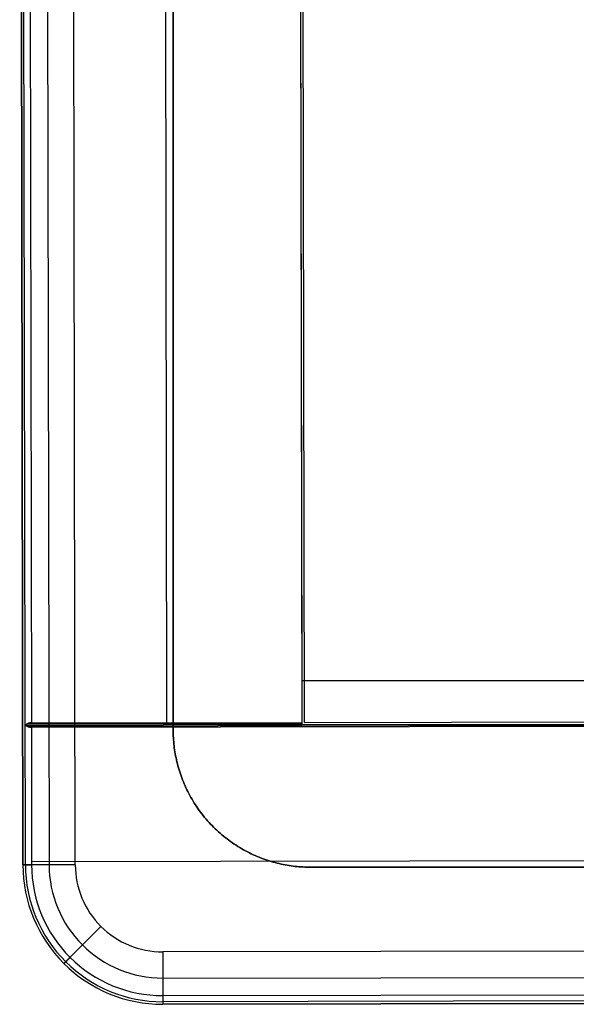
# Model space of a CAD drawing. Header units: millimetres. Extents: x -952 to 954, y -378 to 387.
# Tile 1 of 24: x -952 to -750, y -378 to -20. Entities that reach past the tile are written whole.
import ezdxf

# ---------------------------------------------------------------- set-up
doc = ezdxf.new("R2010")
doc.units = ezdxf.units.MM
doc.header["$MEASUREMENT"] = 0
doc.layers.add('Leather mattress', color=7, linetype='Continuous', true_color=0xbc9765)
doc.layers.add('Level daybed', color=7, linetype='Continuous', true_color=0x3234a1)

msp = doc.modelspace()

# ---------------------------------------------------------------- linework, layer by layer
at = {"layer": 'Leather mattress'}
for p, q in [((-896.64, -277.98, 347.09), (-896.64, -277.98, 397.09)), ((-846.64, -327.98, 347.09), (-846.64, -327.98, 397.09))]:
    msp.add_line(p, q, dxfattribs=at)
for points, weights, knots in [([(-846.64, -327.98, 347.09), (-6.63, -327.98, 347.09), (833.38, -327.98, 347.09), (883.38, -327.98, 347.09), (883.38, -277.98, 347.09), (883.38, 2.67, 347.09), (883.38, 283.32, 347.09), (883.38, 333.32, 347.09), (833.38, 333.32, 347.09), (-6.63, 333.32, 347.09), (-846.64, 333.32, 347.09), (-896.64, 333.32, 347.09), (-896.64, 283.32, 347.09), (-896.64, 2.67, 347.09), (-896.64, -277.98, 347.09), (-896.64, -327.98, 347.09), (-846.64, -327.98, 347.09)], [1, 1, 1, 0.707106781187, 1, 1, 1, 0.707106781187, 1, 1, 1, 0.707106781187, 1, 1, 1, 0.707106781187, 1], [9793.823616, 9793.823616, 9793.823616, 11473.838665, 11473.838665, 11552.378481, 11552.378481, 12113.684382, 12113.684382, 12192.224198, 12192.224198, 13872.239247, 13872.239247, 13950.779064, 13950.779064, 14512.084964, 14512.084964, 14590.624781, 14590.624781, 14590.624781]), ([(-846.64, -327.98, 397.09), (-6.63, -327.98, 397.09), (833.38, -327.98, 397.09), (883.38, -327.98, 397.09), (883.38, -277.98, 397.09), (883.38, 2.67, 397.09), (883.38, 283.32, 397.09), (883.38, 333.32, 397.09), (833.38, 333.32, 397.09), (-6.63, 333.32, 397.09), (-846.64, 333.32, 397.09), (-896.64, 333.32, 397.09), (-896.64, 283.32, 397.09), (-896.64, 2.67, 397.09), (-896.64, -277.98, 397.09), (-896.64, -327.98, 397.09), (-846.64, -327.98, 397.09)], [1, 1, 1, 0.707106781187, 1, 1, 1, 0.707106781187, 1, 1, 1, 0.707106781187, 1, 1, 1, 0.707106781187, 1], [9793.823616, 9793.823616, 9793.823616, 11473.838665, 11473.838665, 11552.378481, 11552.378481, 12113.684382, 12113.684382, 12192.224198, 12192.224198, 13872.239247, 13872.239247, 13950.779064, 13950.779064, 14512.084964, 14512.084964, 14590.624781, 14590.624781, 14590.624781]), ([(-846.64, -327.98, 372.09), (-896.64, -327.98, 372.09), (-896.64, -277.98, 372.09), (-896.64, 2.67, 372.09), (-896.64, 283.32, 372.09), (-896.64, 333.32, 372.09), (-846.64, 333.32, 372.09), (-6.63, 333.32, 372.09), (833.38, 333.32, 372.09), (883.38, 333.32, 372.09), (883.38, 283.32, 372.09), (883.38, 2.67, 372.09), (883.38, -277.98, 372.09), (883.38, -327.98, 372.09), (833.38, -327.98, 372.09), (-6.63, -327.98, 372.09), (-846.64, -327.98, 372.09)], [1, 0.707106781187, 1, 1, 1, 0.707106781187, 1, 1, 1, 0.707106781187, 1, 1, 1, 0.707106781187, 1, 1, 1], [-14590.624781, -14590.624781, -14590.624781, -14512.084964, -14512.084964, -13950.779064, -13950.779064, -13872.239247, -13872.239247, -12192.224198, -12192.224198, -12113.684382, -12113.684382, -11552.378481, -11552.378481, -11473.838665, -11473.838665, -9793.823616, -9793.823616, -9793.823616])]:
    msp.add_rational_spline(points, weights, degree=2, knots=knots, dxfattribs=at)
at = {"layer": 'Level daybed'}
for p, q in [((-952.46, 333.31, 340.49), (-951.3, -327.09, 340.49)), ((-951.3, -327.09, 343.66), (-952.46, 333.31, 343.66)), ((-951.3, -327.09, 342.07), (-952.46, 333.31, 342.07)), ((-950.37, -327.09, 345.91), (-951.53, 333.31, 345.91)), ((-942.94, 333.33, 330.96), (-941.77, -327.07, 330.96)), ((-932.25, -327.06, 321.44), (-933.41, 333.34, 321.44)), ((-949.2, 281.72, 346.84), (-948.21, -275.49, 346.84)), ((-899.98, 281.81, 346.84), (-899, -275.4, 346.84)), ((-850.77, 282.69, 334.14), (-849.79, -276.11, 334.14)), ((-850.77, 281.89, 346.84), (-849.79, -275.32, 346.84)), ((-849.98, 281.9, 334.65), (-849, -275.32, 334.65)), ((-850.74, 266.81, 321.44), (-849.82, -260.24, 321.44)), ((-849.82, -260.24, 321.44), (851.98, -257.24, 321.44)), ((-849.82, -260.24, 333.74), (851.98, -257.24, 333.74)), ((851.98, -257.24, 327.59), (-849.82, -260.24, 327.59)), ((-849.82, -260.24, 321.44), (-849.82, -260.24, 333.74)), ((-849.82, -260.24, 333.74), (-849.79, -276.11, 333.74)), ((-949.75, -276.68, 346.44), (951.97, -273.34, 346.44)), ((-948.21, -277.08, 346.84), (950.44, -273.74, 346.84)), ((-948.21, -275.49, 346.84), (-849.79, -275.32, 346.84)), ((-900.05, -276.2, 346.04), (-900.05, -275.41, 346.84)), ((-849.79, -276.11, 346.04), (852.01, -273.12, 346.04)), ((-849.79, -275.32, 346.84), (-849.79, -276.11, 346.04)), ((-849, -275.32, 334.65), (851.21, -272.32, 334.65)), ((-950.31, -276.29, 346.04), (-849.79, -276.11, 346.04)), ((-949.75, -275.89, 346.44), (-849.79, -275.71, 346.44)), ((-948.21, -277.08, 346.84), (-948.12, -327.08, 346.84)), ((-849.79, -276.11, 333.74), (-849.79, -276.11, 346.04)), ((-948.13, -325.89, 346.84), (950.52, -322.55, 346.84)), ((-932.25, -327.06, 321.44), (-951.3, -327.09, 340.49)), ((-951.3, -327.09, 340.49), (-951.3, -327.09, 343.66)), ((-922.91, -349.49, 321.44), (-936.36, -362.98, 340.49)), ((902.95, -355.58, 321.44), (-900.44, -358.75, 321.44)), ((-900.44, -358.75, 321.44), (-900.41, -377.8, 340.49)), ((-936.36, -362.98, 343.66), (-936.36, -362.98, 340.49)), ((-900.43, -368.28, 330.96), (902.97, -365.1, 330.96)), ((-900.42, -374.63, 346.84), (902.98, -371.45, 346.84)), ((902.99, -373.7, 345.91), (-900.41, -376.87, 345.91)), ((-900.41, -377.8, 340.49), (902.99, -374.63, 340.49)), ((902.99, -374.63, 343.66), (-900.41, -377.8, 343.66)), ((902.99, -374.63, 342.07), (-900.41, -377.8, 342.07)), ((-900.41, -377.8, 343.66), (-900.41, -377.8, 340.49))]:
    msp.add_line(p, q, dxfattribs=at)
at = {"layer": 'Level daybed', "extrusion": (-0.001761, 0.999998, 0)}
msp.add_arc((948.7, 343.66, -325.41), 3.17, 0, 90, dxfattribs=at)
at = {"layer": 'Level daybed'}
for centre, radius in [((-900.5, -327, 343.66), 50.8), ((-900.5, -327, 340.49), 50.8), ((-900.5, -327, 342.07), 50.8), ((-900.5, -327, 345.91), 49.87), ((-900.5, -327, 346.84), 47.63), ((-900.5, -327, 330.96), 41.27), ((-900.5, -327, 321.44), 31.75)]:
    msp.add_arc(centre, radius, 180.1009, 270.1009, dxfattribs=at)
at = {"layer": 'Level daybed', "extrusion": (0.708351, -0.705861, 0)}
msp.add_arc((-914.88, 343.66, -407.05), 3.17, 90, 180, dxfattribs=at)
at = {"layer": 'Level daybed', "extrusion": (0.999998, 0.001761, 0)}
msp.add_arc((-373.04, 343.66, -901.07), 3.17, 90, 180, dxfattribs=at)
at = {"layer": 'Level daybed'}
for points in [[(-948.21, -275.49, 346.84), (-948.67, -275.49, 346.84), (-949.13, -275.58, 346.75), (-949.57, -275.74, 346.59), (-949.97, -275.98, 346.35), (-950.31, -276.29, 346.04)], [(-950.31, -276.29, 346.04), (-949.97, -276.59, 346.35), (-949.57, -276.83, 346.59), (-949.13, -277, 346.75), (-948.67, -277.08, 346.84), (-948.21, -277.08, 346.84)]]:
    msp.add_open_spline(points, degree=5, dxfattribs=at)

doc.saveas('drawing.dxf')
